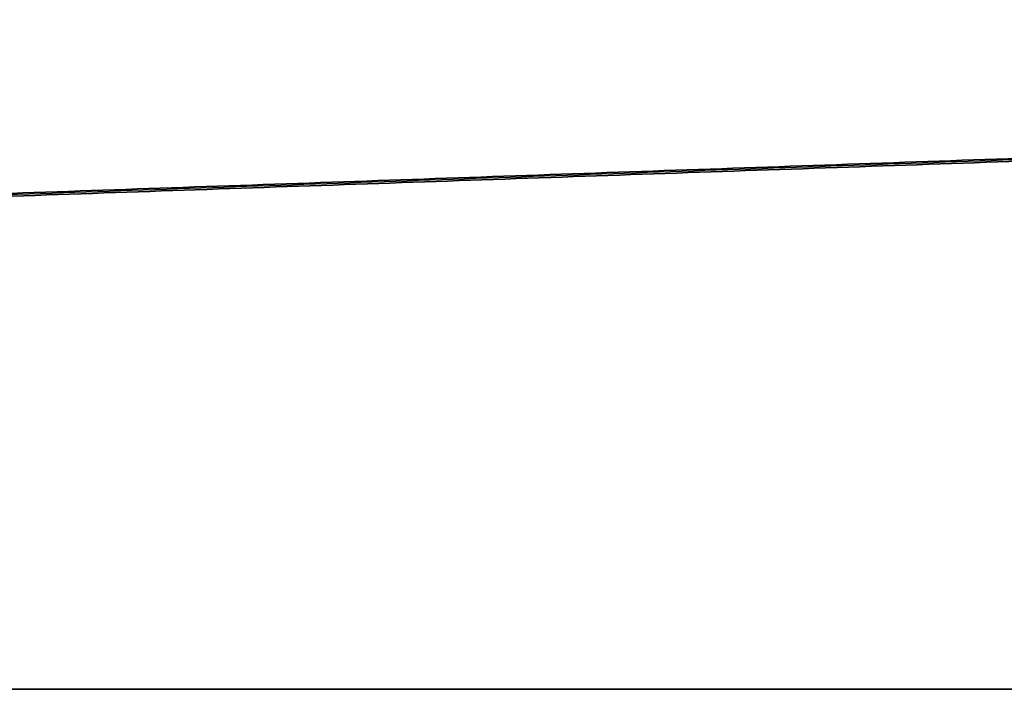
# Model space of a CAD drawing. Header units: millimetres. Extents: x -1100 to 1100, y -7 to 710.
# Tile 5 of 256: x -531 to -444, y 0 to 59. Entities that reach past the tile are written whole.
import ezdxf

# ---------------------------------------------------------------- set-up
doc = ezdxf.new("R2010")
doc.units = ezdxf.units.MM
doc.header["$MEASUREMENT"] = 0
doc.layers.add('IGES LEVEL 3', color=7, linetype='Continuous')

msp = doc.modelspace()

# ---------------------------------------------------------------- linework, layer by layer
at = {"layer": 'IGES LEVEL 3'}
for points in [[(-89.626, 59.299, 46.105), (-349.124, 50.268, 187.65), (-608.622, 41.237, 329.194)], [(-608.622, 41.237, -329.194), (-349.124, 50.268, -187.65), (-89.626, 59.299, -46.105)], [(-601.439, 41.237, 342.363), (-341.941, 50.268, 200.818), (-82.443, 59.299, 59.274)], [(-82.443, 59.299, -59.274), (-341.941, 50.268, -200.818), (-601.439, 41.237, -342.363)], [(-40.409, 0, 19.26), (-327.92, 0, 176.084), (-615.431, 0, 332.908)], [(-615.431, 0, -332.908), (-327.92, 0, -176.084), (-40.409, 0, -19.26)], [(-608.248, 0, 346.076), (-320.737, 0, 189.252), (-33.226, 0, 32.428)], [(-33.226, 0, -32.428), (-320.737, 0, -189.252), (-608.248, 0, -346.076)]]:
    msp.add_open_spline(points, degree=2, dxfattribs=at)
at = {"layer": 'IGES LEVEL 3', "color": 253}
for points in [[(-89.626, 59.299, 46.105), (-349.124, 50.268, 187.65), (-608.622, 41.237, 329.194)], [(-89.626, 59.299, 46.105), (-349.124, 50.268, 187.65), (-608.622, 41.237, 329.194)], [(-89.626, 59.299, -46.105), (-349.124, 50.268, -187.65), (-608.622, 41.237, -329.194)], [(-608.622, 41.237, -329.194), (-349.124, 50.268, -187.65), (-89.626, 59.299, -46.105)], [(-86.035, 59.299, 52.69), (-345.533, 50.268, 194.234), (-605.031, 41.237, 335.778)], [(-86.035, 59.299, -52.69), (-345.533, 50.268, -194.234), (-605.031, 41.237, -335.778)], [(-82.443, 59.299, 59.274), (-341.941, 50.268, 200.818), (-601.439, 41.237, 342.363)], [(-601.439, 41.237, 342.363), (-341.941, 50.268, 200.818), (-82.443, 59.299, 59.274)], [(-82.443, 59.299, -59.274), (-341.941, 50.268, -200.818), (-601.439, 41.237, -342.363)], [(-82.443, 59.299, -59.274), (-341.941, 50.268, -200.818), (-601.439, 41.237, -342.363)], [(-615.431, 0, 332.908), (-327.92, 0, 176.084), (-40.409, 0, 19.26)], [(-40.409, 0, 19.26), (-327.92, 0, 176.084), (-615.431, 0, 332.908)], [(-615.431, 0, -332.908), (-327.92, 0, -176.084), (-40.409, 0, -19.26)], [(-615.431, 0, -332.908), (-327.92, 0, -176.084), (-40.409, 0, -19.26)], [(-611.839, 0, 339.492), (-324.329, 0, 182.668), (-36.818, 0, 25.844)], [(-611.839, 0, -339.492), (-324.329, 0, -182.668), (-36.818, 0, -25.844)], [(-608.248, 0, 346.076), (-320.737, 0, 189.252), (-33.226, 0, 32.428)], [(-608.248, 0, 346.076), (-320.737, 0, 189.252), (-33.226, 0, 32.428)], [(-608.248, 0, -346.076), (-320.737, 0, -189.252), (-33.226, 0, -32.428)], [(-33.226, 0, -32.428), (-320.737, 0, -189.252), (-608.248, 0, -346.076)]]:
    msp.add_open_spline(points, degree=2, dxfattribs=at)

doc.saveas('drawing.dxf')
